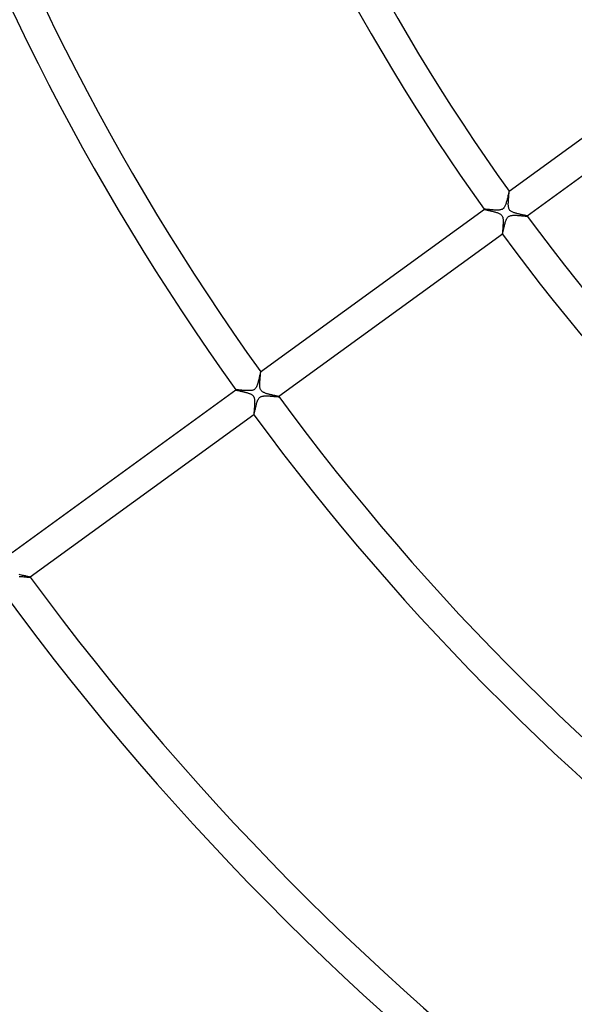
# Model space of a CAD drawing. Header units: millimetres. Extents: x -660 to 660, y -630 to 630.
# Tile 11 of 125: x -290 to -218, y -268 to -139. Entities that reach past the tile are written whole.
import ezdxf

# ---------------------------------------------------------------- set-up
doc = ezdxf.new("R2010")
doc.units = ezdxf.units.MM
doc.layers.add('HIDDEN', color=7, linetype='Continuous')
doc.layers.add('THICK', color=7, linetype='Continuous')

msp = doc.modelspace()

# ---------------------------------------------------------------- linework, layer by layer
at = {"layer": 'HIDDEN'}
for p, q in [((-226.17, -162.93), (-226.16, -162.82)), ((-226.16, -162.82), (-226.15, -162.72)), ((-226.15, -162.72), (-226.14, -162.61)), ((-226.14, -162.61), (-226.13, -162.51)), ((-226.13, -162.51), (-226.12, -162.41)), ((-226.12, -162.41), (-226.11, -162.32)), ((-226.11, -162.32), (-226.1, -162.23)), ((-226.1, -162.15), (-226.09, -162.07)), ((-226.1, -162.23), (-226.1, -162.15)), ((-226.09, -162.07), (-226.08, -162)), ((-226.08, -161.78), (-226.08, -161.78)), ((-226.08, -161.78), (-226.08, -161.78)), ((-226.08, -161.78), (-226.08, -161.78)), ((-226.08, -161.78), (-226.08, -161.78)), ((-226.08, -161.78), (-226.08, -161.78)), ((-226.08, -161.78), (-226.08, -161.78)), ((-226.07, -161.79), (-226.08, -161.78)), ((-226.08, -161.94), (-226.07, -161.89)), ((-226.08, -162), (-226.08, -161.94)), ((-226.07, -161.82), (-226.07, -161.79)), ((-226.07, -161.85), (-226.07, -161.82)), ((-226.07, -161.89), (-226.07, -161.85)), ((-226.19, -163.36), (-226.18, -163.26)), ((-226.19, -163.46), (-226.19, -163.36)), ((-226.19, -163.55), (-226.19, -163.46)), ((-226.18, -163.65), (-226.19, -163.55)), ((-226.18, -163.15), (-226.17, -163.04)), ((-226.18, -163.26), (-226.18, -163.15)), ((-226.17, -163.75), (-226.18, -163.65)), ((-226.17, -163.04), (-226.17, -162.93)), ((-226.16, -163.84), (-226.17, -163.75)), ((-226.14, -163.94), (-226.16, -163.84)), ((-226.11, -164.03), (-226.14, -163.94)), ((-226.08, -164.12), (-226.11, -164.03)), ((-229.31, -164.13), (-229.31, -164.13)), ((-229.31, -164.13), (-229.31, -164.13)), ((-229.31, -164.13), (-229.31, -164.13)), ((-229.31, -164.13), (-229.31, -164.13)), ((-229.31, -164.13), (-229.31, -164.13)), ((-229.31, -164.13), (-229.31, -164.14)), ((-229.31, -164.14), (-229.3, -164.14)), ((-229.3, -164.14), (-229.28, -164.15)), ((-229.28, -164.15), (-229.26, -164.16)), ((-229.26, -164.16), (-229.22, -164.17)), ((-229.22, -164.17), (-229.17, -164.18)), ((-229.17, -164.18), (-229.12, -164.19)), ((-229.12, -164.19), (-229.06, -164.21)), ((-229.06, -164.21), (-228.99, -164.22)), ((-228.99, -164.22), (-228.92, -164.24)), ((-228.92, -164.24), (-228.84, -164.26)), ((-228.84, -164.26), (-228.75, -164.28)), ((-228.75, -164.28), (-228.66, -164.3)), ((-228.66, -164.3), (-228.57, -164.32)), ((-228.57, -164.32), (-228.47, -164.34)), ((-228.47, -164.34), (-228.37, -164.37)), ((-228.37, -164.37), (-228.26, -164.39)), ((-228.26, -164.39), (-228.16, -164.42)), ((-228.16, -164.42), (-228.05, -164.45)), ((-228.05, -164.45), (-227.94, -164.48)), ((-227.94, -164.48), (-227.84, -164.51)), ((-227.84, -164.51), (-227.74, -164.54)), ((-227.74, -164.54), (-227.64, -164.57)), ((-227.64, -164.57), (-227.55, -164.61)), ((-227.55, -164.61), (-227.45, -164.64)), ((-227.45, -164.64), (-227.36, -164.69)), ((-227.36, -164.69), (-227.27, -164.74)), ((-227.27, -164.74), (-227.19, -164.79)), ((-227.19, -164.79), (-227.12, -164.84)), ((-227.12, -164.84), (-227.07, -164.9)), ((-227.07, -164.9), (-227.02, -164.96)), ((-227.02, -164.96), (-226.98, -165.03)), ((-226.98, -165.03), (-226.94, -165.11)), ((-226.94, -165.11), (-226.92, -165.18)), ((-226.92, -165.18), (-226.9, -165.26)), ((-226.9, -165.26), (-226.88, -165.34)), ((-226.88, -165.34), (-226.87, -165.42)), ((-226.03, -164.2), (-226.08, -164.12)), ((-225.97, -164.27), (-226.03, -164.2)), ((-225.91, -164.33), (-225.97, -164.27)), ((-225.84, -164.39), (-225.91, -164.33)), ((-225.76, -164.43), (-225.84, -164.39)), ((-225.68, -164.48), (-225.76, -164.43)), ((-225.6, -164.51), (-225.68, -164.48)), ((-225.52, -164.55), (-225.6, -164.51)), ((-225.44, -164.58), (-225.52, -164.55)), ((-225.35, -164.61), (-225.44, -164.58)), ((-225.26, -164.63), (-225.35, -164.61)), ((-225.17, -164.66), (-225.26, -164.63)), ((-225.07, -164.69), (-225.17, -164.66)), ((-224.98, -164.71), (-225.07, -164.69)), ((-224.88, -164.74), (-224.98, -164.71)), ((-224.79, -164.76), (-224.88, -164.74)), ((-224.69, -164.79), (-224.79, -164.76)), ((-224.6, -164.81), (-224.69, -164.79)), ((-224.5, -164.83), (-224.6, -164.81)), ((-224.41, -164.85), (-224.5, -164.83)), ((-224.33, -164.87), (-224.41, -164.85)), ((-224.24, -164.89), (-224.33, -164.87)), ((-224.16, -164.9), (-224.24, -164.89)), ((-224.09, -164.92), (-224.16, -164.9)), ((-224.02, -164.94), (-224.09, -164.92)), ((-223.96, -164.95), (-224.02, -164.94)), ((-223.9, -164.96), (-223.96, -164.95)), ((-223.85, -164.98), (-223.9, -164.96)), ((-223.81, -164.99), (-223.85, -164.98)), ((-223.78, -165), (-223.81, -164.99)), ((-223.75, -165), (-223.78, -165)), ((-223.73, -165.01), (-223.75, -165)), ((-223.73, -165.02), (-223.73, -165.01)), ((-223.73, -165.02), (-223.73, -165.02)), ((-223.73, -165.02), (-223.73, -165.02)), ((-223.73, -165.02), (-223.73, -165.02)), ((-223.73, -165.02), (-223.73, -165.02)), ((-223.73, -165.02), (-223.73, -165.02)), ((-223.73, -165.02), (-223.73, -165.02)), ((-226.91, -166.59), (-226.92, -166.68)), ((-226.9, -166.49), (-226.91, -166.59)), ((-226.89, -166.39), (-226.9, -166.49)), ((-226.88, -166.28), (-226.89, -166.39)), ((-226.87, -166.08), (-226.88, -166.18)), ((-226.88, -166.18), (-226.88, -166.28)), ((-226.87, -165.42), (-226.87, -165.51)), ((-226.87, -165.51), (-226.86, -165.6)), ((-226.86, -165.88), (-226.87, -165.98)), ((-226.87, -165.98), (-226.87, -166.08)), ((-226.86, -165.6), (-226.86, -165.69)), ((-226.86, -165.69), (-226.86, -165.78)), ((-226.86, -165.78), (-226.86, -165.88)), ((-226.96, -167.24), (-226.97, -167.28)), ((-226.97, -167.28), (-226.97, -167.32)), ((-226.97, -167.32), (-226.97, -167.34)), ((-226.97, -167.34), (-226.97, -167.36)), ((-226.97, -167.36), (-226.96, -167.37)), ((-226.95, -167.08), (-226.96, -167.14)), ((-226.96, -167.14), (-226.96, -167.19)), ((-226.96, -167.19), (-226.96, -167.24)), ((-226.96, -167.37), (-226.96, -167.37)), ((-226.96, -167.37), (-226.96, -167.37)), ((-226.96, -167.37), (-226.96, -167.37)), ((-226.96, -167.37), (-226.96, -167.37)), ((-226.96, -167.37), (-226.96, -167.37)), ((-226.96, -167.37), (-226.96, -167.37)), ((-226.94, -166.94), (-226.95, -167.01)), ((-226.95, -167.01), (-226.95, -167.08)), ((-226.93, -166.86), (-226.94, -166.94)), ((-226.92, -166.77), (-226.93, -166.86)), ((-226.92, -166.68), (-226.92, -166.77)), ((-258.49, -185.97), (-258.48, -185.86)), ((-258.48, -185.86), (-258.47, -185.76)), ((-258.47, -185.76), (-258.46, -185.66)), ((-258.46, -185.66), (-258.45, -185.57)), ((-258.45, -185.57), (-258.44, -185.5)), ((-258.44, -185.3), (-258.44, -185.29)), ((-258.44, -185.29), (-258.44, -185.29)), ((-258.44, -185.29), (-258.44, -185.3)), ((-258.44, -185.3), (-258.44, -185.3)), ((-258.44, -185.3), (-258.44, -185.3)), ((-258.44, -185.3), (-258.44, -185.3)), ((-258.43, -185.31), (-258.44, -185.3)), ((-258.44, -185.43), (-258.43, -185.38)), ((-258.44, -185.5), (-258.44, -185.43)), ((-258.43, -185.34), (-258.43, -185.31)), ((-258.43, -185.38), (-258.43, -185.34)), ((-258.55, -186.87), (-258.54, -186.74)), ((-258.55, -186.99), (-258.55, -186.87)), ((-258.55, -187.1), (-258.55, -186.99)), ((-258.54, -187.22), (-258.55, -187.1)), ((-258.54, -186.62), (-258.53, -186.49)), ((-258.54, -186.74), (-258.54, -186.62)), ((-258.53, -186.49), (-258.52, -186.35)), ((-258.52, -186.35), (-258.51, -186.22)), ((-258.51, -186.22), (-258.5, -186.09)), ((-258.5, -186.09), (-258.49, -185.97)), ((-261.67, -187.64), (-261.67, -187.64)), ((-261.67, -187.64), (-261.67, -187.64)), ((-261.67, -187.64), (-261.67, -187.65)), ((-261.67, -187.65), (-261.67, -187.65)), ((-261.67, -187.65), (-261.67, -187.65)), ((-261.67, -187.65), (-261.67, -187.65)), ((-261.67, -187.65), (-261.67, -187.65)), ((-261.67, -187.65), (-261.66, -187.66)), ((-261.66, -187.66), (-261.64, -187.66)), ((-261.64, -187.66), (-261.62, -187.67)), ((-261.62, -187.67), (-261.6, -187.67)), ((-261.6, -187.67), (-261.57, -187.68)), ((-261.57, -187.68), (-261.54, -187.69)), ((-261.54, -187.69), (-261.5, -187.7)), ((-261.5, -187.7), (-261.46, -187.71)), ((-261.46, -187.71), (-261.42, -187.72)), ((-261.42, -187.72), (-261.37, -187.73)), ((-261.37, -187.73), (-261.32, -187.74)), ((-261.32, -187.74), (-261.27, -187.75)), ((-261.27, -187.75), (-261.21, -187.77)), ((-261.21, -187.77), (-261.15, -187.78)), ((-261.15, -187.78), (-261.09, -187.8)), ((-261.09, -187.8), (-261.03, -187.81)), ((-261.03, -187.81), (-260.96, -187.82)), ((-260.96, -187.82), (-260.89, -187.84)), ((-260.89, -187.84), (-260.82, -187.86)), ((-260.82, -187.86), (-260.75, -187.87)), ((-260.75, -187.87), (-260.68, -187.89)), ((-260.68, -187.89), (-260.6, -187.91)), ((-260.6, -187.91), (-260.53, -187.93)), ((-260.53, -187.93), (-260.45, -187.95)), ((-260.45, -187.95), (-260.38, -187.97)), ((-260.38, -187.97), (-260.3, -187.99)), ((-260.3, -187.99), (-260.23, -188.01)), ((-260.23, -188.01), (-260.15, -188.03)), ((-260.15, -188.03), (-260.08, -188.06)), ((-260.08, -188.06), (-260.01, -188.08)), ((-260.01, -188.08), (-259.94, -188.1)), ((-259.94, -188.1), (-259.88, -188.13)), ((-259.88, -188.13), (-259.81, -188.16)), ((-259.81, -188.16), (-259.75, -188.18)), ((-259.75, -188.18), (-259.68, -188.22)), ((-259.68, -188.22), (-259.62, -188.25)), ((-259.62, -188.25), (-259.56, -188.29)), ((-259.56, -188.29), (-259.51, -188.33)), ((-259.51, -188.33), (-259.46, -188.38)), ((-259.46, -188.38), (-259.42, -188.42)), ((-259.42, -188.42), (-259.38, -188.47)), ((-258.53, -187.32), (-258.54, -187.22)), ((-258.51, -187.42), (-258.53, -187.32)), ((-258.49, -187.51), (-258.51, -187.42)), ((-258.46, -187.59), (-258.49, -187.51)), ((-258.42, -187.66), (-258.46, -187.59)), ((-258.39, -187.72), (-258.42, -187.66)), ((-258.35, -187.77), (-258.39, -187.72)), ((-258.3, -187.82), (-258.35, -187.77)), ((-258.25, -187.86), (-258.3, -187.82)), ((-258.19, -187.9), (-258.25, -187.86)), ((-258.12, -187.94), (-258.19, -187.9)), ((-258.06, -187.98), (-258.12, -187.94)), ((-257.99, -188.01), (-258.06, -187.98)), ((-257.91, -188.04), (-257.99, -188.01)), ((-257.84, -188.07), (-257.91, -188.04)), ((-257.77, -188.1), (-257.84, -188.07)), ((-257.7, -188.12), (-257.77, -188.1)), ((-257.62, -188.15), (-257.7, -188.12)), ((-257.54, -188.17), (-257.62, -188.15)), ((-257.46, -188.19), (-257.54, -188.17)), ((-257.38, -188.21), (-257.46, -188.19)), ((-257.3, -188.24), (-257.38, -188.21)), ((-257.22, -188.26), (-257.3, -188.24)), ((-257.14, -188.28), (-257.22, -188.26)), ((-257.07, -188.29), (-257.14, -188.28)), ((-256.99, -188.31), (-257.07, -188.29)), ((-256.92, -188.33), (-256.99, -188.31)), ((-256.84, -188.34), (-256.92, -188.33)), ((-256.77, -188.36), (-256.84, -188.34)), ((-256.71, -188.38), (-256.77, -188.36)), ((-256.64, -188.39), (-256.71, -188.38)), ((-256.58, -188.4), (-256.64, -188.39)), ((-256.52, -188.42), (-256.58, -188.4)), ((-256.46, -188.43), (-256.52, -188.42)), ((-256.41, -188.44), (-256.46, -188.43)), ((-256.36, -188.45), (-256.41, -188.44)), ((-256.31, -188.46), (-256.36, -188.45)), ((-256.27, -188.47), (-256.31, -188.46)), ((-259.38, -188.47), (-259.35, -188.52)), ((-259.35, -188.52), (-259.32, -188.58)), ((-259.32, -188.58), (-259.29, -188.65)), ((-259.29, -188.65), (-259.27, -188.74)), ((-259.27, -188.74), (-259.25, -188.83)), ((-259.25, -188.83), (-259.24, -188.92)), ((-259.24, -189.71), (-259.25, -189.83)), ((-259.24, -188.92), (-259.23, -189.02)), ((-259.23, -189.59), (-259.24, -189.71)), ((-259.23, -189.02), (-259.22, -189.13)), ((-259.22, -189.35), (-259.23, -189.47)), ((-259.23, -189.47), (-259.23, -189.59)), ((-259.22, -189.13), (-259.22, -189.24)), ((-259.22, -189.24), (-259.22, -189.35)), ((-256.23, -188.48), (-256.27, -188.47)), ((-256.19, -188.49), (-256.23, -188.48)), ((-256.16, -188.5), (-256.19, -188.49)), ((-256.14, -188.51), (-256.16, -188.5)), ((-256.12, -188.51), (-256.14, -188.51)), ((-256.1, -188.52), (-256.12, -188.51)), ((-256.09, -188.52), (-256.1, -188.52)), ((-256.09, -188.53), (-256.09, -188.52)), ((-256.09, -188.53), (-256.09, -188.53)), ((-256.09, -188.53), (-256.09, -188.53)), ((-256.09, -188.53), (-256.09, -188.53)), ((-256.09, -188.53), (-256.09, -188.53)), ((-256.09, -188.53), (-256.09, -188.53)), ((-256.09, -188.53), (-256.09, -188.53)), ((-259.32, -190.7), (-259.33, -190.76)), ((-259.33, -190.76), (-259.33, -190.81)), ((-259.33, -190.81), (-259.33, -190.84)), ((-259.33, -190.84), (-259.33, -190.87)), ((-259.33, -190.87), (-259.32, -190.88)), ((-259.31, -190.56), (-259.32, -190.64)), ((-259.32, -190.64), (-259.32, -190.7)), ((-259.32, -190.88), (-259.32, -190.88)), ((-259.32, -190.88), (-259.32, -190.88)), ((-259.32, -190.88), (-259.32, -190.88)), ((-259.32, -190.88), (-259.32, -190.88)), ((-259.32, -190.88), (-259.32, -190.88)), ((-259.32, -190.88), (-259.32, -190.88)), ((-259.3, -190.48), (-259.31, -190.56)), ((-259.29, -190.39), (-259.3, -190.48)), ((-259.28, -190.18), (-259.29, -190.29)), ((-259.29, -190.29), (-259.29, -190.39)), ((-259.27, -190.07), (-259.28, -190.18)), ((-259.26, -189.95), (-259.27, -190.07)), ((-259.25, -189.83), (-259.26, -189.95)), ((-289.74, -211.73), (-289.88, -211.69)), ((-289.6, -211.76), (-289.74, -211.73)), ((-289.46, -211.8), (-289.6, -211.76)), ((-289.33, -211.83), (-289.46, -211.8)), ((-289.2, -211.86), (-289.33, -211.83)), ((-289.08, -211.88), (-289.2, -211.86)), ((-288.97, -211.91), (-289.08, -211.88)), ((-288.86, -211.93), (-288.97, -211.91)), ((-288.76, -211.96), (-288.86, -211.93)), ((-288.67, -211.98), (-288.76, -211.96)), ((-288.6, -211.99), (-288.67, -211.98)), ((-288.54, -212.01), (-288.6, -211.99)), ((-288.49, -212.02), (-288.54, -212.01)), ((-288.46, -212.03), (-288.49, -212.02)), ((-288.45, -212.04), (-288.46, -212.03)), ((-288.45, -212.04), (-288.45, -212.04)), ((-288.45, -212.04), (-288.45, -212.04)), ((-288.45, -212.04), (-288.45, -212.04)), ((-288.45, -212.04), (-288.45, -212.04)), ((-288.45, -212.04), (-288.45, -212.04)), ((-288.45, -212.04), (-288.45, -212.04))]:
    msp.add_line(p, q, dxfattribs=at)
at = {"layer": 'THICK'}
for p, q in [((-226.08, -161.78), (-196.95, -140.62)), ((-194.6, -143.86), (-223.73, -165.02)), ((-226.33, -162.8), (-226.35, -162.91)), ((-226.3, -162.68), (-226.33, -162.8)), ((-226.27, -162.58), (-226.3, -162.68)), ((-226.25, -162.47), (-226.27, -162.58)), ((-226.23, -162.37), (-226.25, -162.47)), ((-226.2, -162.27), (-226.23, -162.37)), ((-226.18, -162.18), (-226.2, -162.27)), ((-226.16, -162.1), (-226.18, -162.18)), ((-226.15, -162.02), (-226.16, -162.1)), ((-226.13, -161.95), (-226.15, -162.02)), ((-226.12, -161.9), (-226.13, -161.95)), ((-226.1, -161.85), (-226.12, -161.9)), ((-226.09, -161.82), (-226.1, -161.85)), ((-226.08, -161.79), (-226.09, -161.82)), ((-226.08, -161.78), (-226.08, -161.79)), ((-226.91, -164.09), (-226.95, -164.11)), ((-226.86, -164.05), (-226.91, -164.09)), ((-226.83, -164.02), (-226.86, -164.05)), ((-226.79, -163.98), (-226.83, -164.02)), ((-226.75, -163.94), (-226.79, -163.98)), ((-226.71, -163.88), (-226.75, -163.94)), ((-226.67, -163.81), (-226.71, -163.88)), ((-226.63, -163.74), (-226.67, -163.81)), ((-226.59, -163.65), (-226.63, -163.74)), ((-226.55, -163.55), (-226.59, -163.65)), ((-226.51, -163.45), (-226.55, -163.55)), ((-226.48, -163.35), (-226.51, -163.45)), ((-226.45, -163.24), (-226.48, -163.35)), ((-226.41, -163.13), (-226.45, -163.24)), ((-226.38, -163.02), (-226.41, -163.13)), ((-226.35, -162.91), (-226.38, -163.02)), ((-258.44, -185.3), (-229.31, -164.13)), ((-229.3, -164.13), (-229.31, -164.13)), ((-229.27, -164.13), (-229.3, -164.13)), ((-229.23, -164.13), (-229.27, -164.13)), ((-229.17, -164.13), (-229.23, -164.13)), ((-229.11, -164.14), (-229.17, -164.13)), ((-229.03, -164.14), (-229.11, -164.14)), ((-228.94, -164.15), (-229.03, -164.14)), ((-228.85, -164.16), (-228.94, -164.15)), ((-228.75, -164.17), (-228.85, -164.16)), ((-228.64, -164.18), (-228.75, -164.17)), ((-228.53, -164.19), (-228.64, -164.18)), ((-228.41, -164.2), (-228.53, -164.19)), ((-228.3, -164.21), (-228.41, -164.2)), ((-228.18, -164.22), (-228.3, -164.21)), ((-228.06, -164.23), (-228.18, -164.22)), ((-227.94, -164.24), (-228.06, -164.23)), ((-227.82, -164.24), (-227.94, -164.24)), ((-227.7, -164.24), (-227.82, -164.24)), ((-227.59, -164.24), (-227.7, -164.24)), ((-227.48, -164.24), (-227.59, -164.24)), ((-227.38, -164.23), (-227.48, -164.24)), ((-227.28, -164.22), (-227.38, -164.23)), ((-227.19, -164.2), (-227.28, -164.22)), ((-227.11, -164.18), (-227.19, -164.2)), ((-227.05, -164.16), (-227.11, -164.18)), ((-227, -164.14), (-227.05, -164.16)), ((-226.95, -164.11), (-227, -164.14)), ((-226.43, -165.44), (-226.38, -165.35)), ((-226.38, -165.35), (-226.33, -165.27)), ((-226.33, -165.27), (-226.28, -165.19)), ((-226.28, -165.19), (-226.22, -165.13)), ((-226.22, -165.13), (-226.16, -165.08)), ((-226.16, -165.08), (-226.09, -165.04)), ((-226.09, -165.04), (-226.02, -165.01)), ((-226.02, -165.01), (-225.94, -164.98)), ((-225.94, -164.98), (-225.85, -164.95)), ((-225.85, -164.95), (-225.76, -164.94)), ((-225.76, -164.94), (-225.67, -164.93)), ((-225.67, -164.93), (-225.58, -164.92)), ((-225.58, -164.92), (-225.49, -164.92)), ((-225.49, -164.92), (-225.4, -164.92)), ((-225.4, -164.92), (-225.3, -164.92)), ((-225.3, -164.92), (-225.2, -164.92)), ((-225.2, -164.92), (-225.1, -164.92)), ((-225.1, -164.92), (-225, -164.93)), ((-225, -164.93), (-224.89, -164.93)), ((-224.89, -164.93), (-224.79, -164.94)), ((-224.79, -164.94), (-224.68, -164.95)), ((-224.68, -164.95), (-224.58, -164.96)), ((-224.58, -164.96), (-224.49, -164.97)), ((-224.49, -164.97), (-224.39, -164.97)), ((-224.39, -164.97), (-224.3, -164.98)), ((-224.3, -164.98), (-224.22, -164.99)), ((-224.22, -164.99), (-224.14, -165)), ((-224.14, -165), (-224.06, -165)), ((-224.06, -165), (-223.99, -165.01)), ((-223.99, -165.01), (-223.93, -165.01)), ((-223.93, -165.01), (-223.87, -165.02)), ((-223.87, -165.02), (-223.83, -165.02)), ((-223.83, -165.02), (-223.79, -165.02)), ((-223.79, -165.02), (-223.76, -165.02)), ((-223.76, -165.02), (-223.74, -165.02)), ((-223.74, -165.02), (-223.73, -165.02)), ((-226.81, -166.75), (-226.78, -166.64)), ((-226.78, -166.64), (-226.76, -166.53)), ((-226.76, -166.53), (-226.73, -166.41)), ((-226.73, -166.41), (-226.7, -166.29)), ((-226.7, -166.29), (-226.67, -166.18)), ((-226.67, -166.18), (-226.64, -166.06)), ((-226.64, -166.06), (-226.61, -165.95)), ((-226.61, -165.95), (-226.58, -165.84)), ((-226.58, -165.84), (-226.54, -165.73)), ((-226.54, -165.73), (-226.51, -165.63)), ((-226.51, -165.63), (-226.47, -165.53)), ((-226.47, -165.53), (-226.43, -165.44)), ((-226.96, -167.37), (-256.09, -188.53)), ((-226.96, -167.37), (-226.95, -167.36)), ((-226.95, -167.36), (-226.94, -167.33)), ((-226.94, -167.33), (-226.93, -167.3)), ((-226.93, -167.3), (-226.92, -167.25)), ((-226.92, -167.25), (-226.91, -167.19)), ((-226.91, -167.19), (-226.89, -167.12)), ((-226.89, -167.12), (-226.87, -167.04)), ((-226.87, -167.04), (-226.85, -166.95)), ((-226.85, -166.95), (-226.83, -166.85)), ((-226.83, -166.85), (-226.81, -166.75)), ((-258.57, -185.79), (-258.59, -185.91)), ((-258.54, -185.69), (-258.57, -185.79)), ((-258.52, -185.59), (-258.54, -185.69)), ((-258.5, -185.51), (-258.52, -185.59)), ((-258.49, -185.44), (-258.5, -185.51)), ((-258.47, -185.38), (-258.49, -185.44)), ((-258.46, -185.34), (-258.47, -185.38)), ((-258.45, -185.31), (-258.46, -185.34)), ((-258.44, -185.3), (-258.45, -185.31)), ((-258.94, -187.14), (-258.98, -187.24)), ((-258.89, -187.02), (-258.94, -187.14)), ((-258.85, -186.91), (-258.89, -187.02)), ((-258.82, -186.79), (-258.85, -186.91)), ((-258.78, -186.66), (-258.82, -186.79)), ((-258.75, -186.54), (-258.78, -186.66)), ((-258.71, -186.41), (-258.75, -186.54)), ((-258.68, -186.28), (-258.71, -186.41)), ((-258.65, -186.15), (-258.68, -186.28)), ((-258.62, -186.03), (-258.65, -186.15)), ((-258.59, -185.91), (-258.62, -186.03)), ((-290.8, -208.81), (-261.67, -187.64)), ((-261.65, -187.64), (-261.67, -187.64)), ((-261.67, -187.64), (-261.67, -187.64)), ((-261.64, -187.64), (-261.65, -187.64)), ((-261.61, -187.64), (-261.64, -187.64)), ((-261.59, -187.64), (-261.61, -187.64)), ((-261.56, -187.64), (-261.59, -187.64)), ((-261.52, -187.65), (-261.56, -187.64)), ((-261.48, -187.65), (-261.52, -187.65)), ((-261.44, -187.65), (-261.48, -187.65)), ((-261.39, -187.66), (-261.44, -187.65)), ((-261.34, -187.66), (-261.39, -187.66)), ((-261.29, -187.67), (-261.34, -187.66)), ((-261.23, -187.67), (-261.29, -187.67)), ((-261.17, -187.68), (-261.23, -187.67)), ((-261.11, -187.68), (-261.17, -187.68)), ((-261.04, -187.69), (-261.11, -187.68)), ((-260.98, -187.7), (-261.04, -187.69)), ((-260.91, -187.7), (-260.98, -187.7)), ((-260.84, -187.71), (-260.91, -187.7)), ((-260.77, -187.71), (-260.84, -187.71)), ((-260.7, -187.72), (-260.77, -187.71)), ((-260.62, -187.73), (-260.7, -187.72)), ((-260.55, -187.73), (-260.62, -187.73)), ((-260.47, -187.74), (-260.55, -187.73)), ((-260.39, -187.74), (-260.47, -187.74)), ((-260.32, -187.75), (-260.39, -187.74)), ((-260.24, -187.75), (-260.32, -187.75)), ((-260.16, -187.75), (-260.24, -187.75)), ((-260.09, -187.75), (-260.16, -187.75)), ((-260.02, -187.75), (-260.09, -187.75)), ((-259.95, -187.75), (-260.02, -187.75)), ((-259.88, -187.75), (-259.95, -187.75)), ((-259.81, -187.75), (-259.88, -187.75)), ((-259.75, -187.74), (-259.81, -187.75)), ((-259.68, -187.74), (-259.75, -187.74)), ((-259.61, -187.73), (-259.68, -187.74)), ((-259.54, -187.71), (-259.61, -187.73)), ((-259.47, -187.69), (-259.54, -187.71)), ((-259.4, -187.67), (-259.47, -187.69)), ((-259.33, -187.63), (-259.4, -187.67)), ((-259.26, -187.59), (-259.33, -187.63)), ((-259.2, -187.55), (-259.26, -187.59)), ((-259.15, -187.49), (-259.2, -187.55)), ((-259.09, -187.42), (-259.15, -187.49)), ((-259.04, -187.34), (-259.09, -187.42)), ((-258.98, -187.24), (-259.04, -187.34)), ((-258.23, -188.47), (-258.16, -188.46)), ((-258.16, -188.46), (-258.09, -188.45)), ((-258.09, -188.45), (-258.02, -188.44)), ((-258.02, -188.44), (-257.95, -188.43)), ((-257.95, -188.43), (-257.87, -188.43)), ((-257.87, -188.43), (-257.8, -188.43)), ((-257.8, -188.43), (-257.72, -188.43)), ((-257.72, -188.43), (-257.63, -188.43)), ((-257.63, -188.43), (-257.55, -188.43)), ((-257.55, -188.43), (-257.47, -188.43)), ((-257.47, -188.43), (-257.38, -188.44)), ((-257.38, -188.44), (-257.3, -188.44)), ((-257.3, -188.44), (-257.21, -188.45)), ((-257.21, -188.45), (-257.13, -188.45)), ((-257.13, -188.45), (-257.05, -188.46)), ((-257.05, -188.46), (-256.97, -188.47)), ((-259.07, -189.84), (-259.04, -189.71)), ((-259.04, -189.71), (-259, -189.57)), ((-259, -189.57), (-258.97, -189.44)), ((-258.97, -189.44), (-258.93, -189.31)), ((-258.93, -189.31), (-258.89, -189.19)), ((-258.89, -189.19), (-258.84, -189.07)), ((-258.84, -189.07), (-258.8, -188.96)), ((-258.8, -188.96), (-258.74, -188.86)), ((-258.74, -188.86), (-258.69, -188.77)), ((-258.69, -188.77), (-258.63, -188.7)), ((-258.63, -188.7), (-258.58, -188.64)), ((-258.58, -188.64), (-258.52, -188.59)), ((-258.52, -188.59), (-258.45, -188.55)), ((-258.45, -188.55), (-258.38, -188.52)), ((-258.38, -188.52), (-258.31, -188.49)), ((-258.31, -188.49), (-258.23, -188.47)), ((-256.97, -188.47), (-256.89, -188.47)), ((-256.89, -188.47), (-256.82, -188.48)), ((-256.82, -188.48), (-256.74, -188.49)), ((-256.74, -188.49), (-256.67, -188.49)), ((-256.67, -188.49), (-256.6, -188.5)), ((-256.6, -188.5), (-256.54, -188.51)), ((-256.54, -188.51), (-256.48, -188.51)), ((-256.48, -188.51), (-256.42, -188.52)), ((-256.42, -188.52), (-256.36, -188.52)), ((-256.36, -188.52), (-256.31, -188.53)), ((-256.31, -188.53), (-256.27, -188.53)), ((-256.27, -188.53), (-256.22, -188.53)), ((-256.22, -188.53), (-256.19, -188.53)), ((-256.19, -188.53), (-256.15, -188.54)), ((-256.15, -188.54), (-256.13, -188.54)), ((-256.13, -188.54), (-256.11, -188.54)), ((-256.11, -188.54), (-256.1, -188.53)), ((-256.1, -188.53), (-256.09, -188.53)), ((-259.32, -190.88), (-288.45, -212.04)), ((-259.32, -190.88), (-259.31, -190.87)), ((-259.31, -190.87), (-259.3, -190.84)), ((-259.3, -190.84), (-259.29, -190.79)), ((-259.29, -190.79), (-259.27, -190.73)), ((-259.27, -190.73), (-259.26, -190.65)), ((-259.26, -190.65), (-259.24, -190.56)), ((-259.24, -190.56), (-259.21, -190.46)), ((-259.21, -190.46), (-259.19, -190.35)), ((-259.19, -190.35), (-259.16, -190.23)), ((-259.16, -190.23), (-259.13, -190.1)), ((-259.13, -190.1), (-259.1, -189.97)), ((-259.1, -189.97), (-259.07, -189.84)), ((-289.88, -211.94), (-289.76, -211.95)), ((-289.76, -211.95), (-289.64, -211.96)), ((-289.64, -211.96), (-289.53, -211.96)), ((-289.53, -211.96), (-289.41, -211.97)), ((-289.41, -211.97), (-289.3, -211.98)), ((-289.3, -211.98), (-289.19, -211.99)), ((-289.19, -211.99), (-289.08, -212)), ((-289.08, -212), (-288.98, -212.01)), ((-288.98, -212.01), (-288.88, -212.02)), ((-288.88, -212.02), (-288.79, -212.03)), ((-288.79, -212.03), (-288.71, -212.03)), ((-288.71, -212.03), (-288.64, -212.04)), ((-288.64, -212.04), (-288.58, -212.04)), ((-288.58, -212.04), (-288.53, -212.05)), ((-288.53, -212.05), (-288.49, -212.05)), ((-288.49, -212.05), (-288.46, -212.05)), ((-288.46, -212.05), (-288.45, -212.04))]:
    msp.add_line(p, q, dxfattribs=at)
for radius, start, end in [(322, 180.3554, 215.6445), (318, 180.3599, 215.6401), (282, 180.4059, 215.5941), (278, 180.4117, 215.5883), (242, 180.473, 215.5271), (278, 216.4117, 251.5883), (282, 216.4058, 251.5942), (318, 216.3599, 251.6401), (322, 216.3554, 251.6446), (358, 216.3197, 251.6803), (362, 216.3162, 251.6838), (396, 216.289, 251.711), (400, 216.2865, 251.7135), (405.75, 216.2824, 251.7176), (409.75, 216.2797, 251.7203), (416.5, 216.2741, 251.7259), (420.5, 216.2725, 251.7275), (427.25, 216.268, 251.7319), (431.25, 216.2657, 251.7343), (438, 216.2616, 251.7384), (442, 216.2593, 251.7408), (448.75, 216.2549, 251.7451)]:
    msp.add_arc((0, 0), radius, start, end, dxfattribs=at)

doc.saveas('drawing.dxf')
